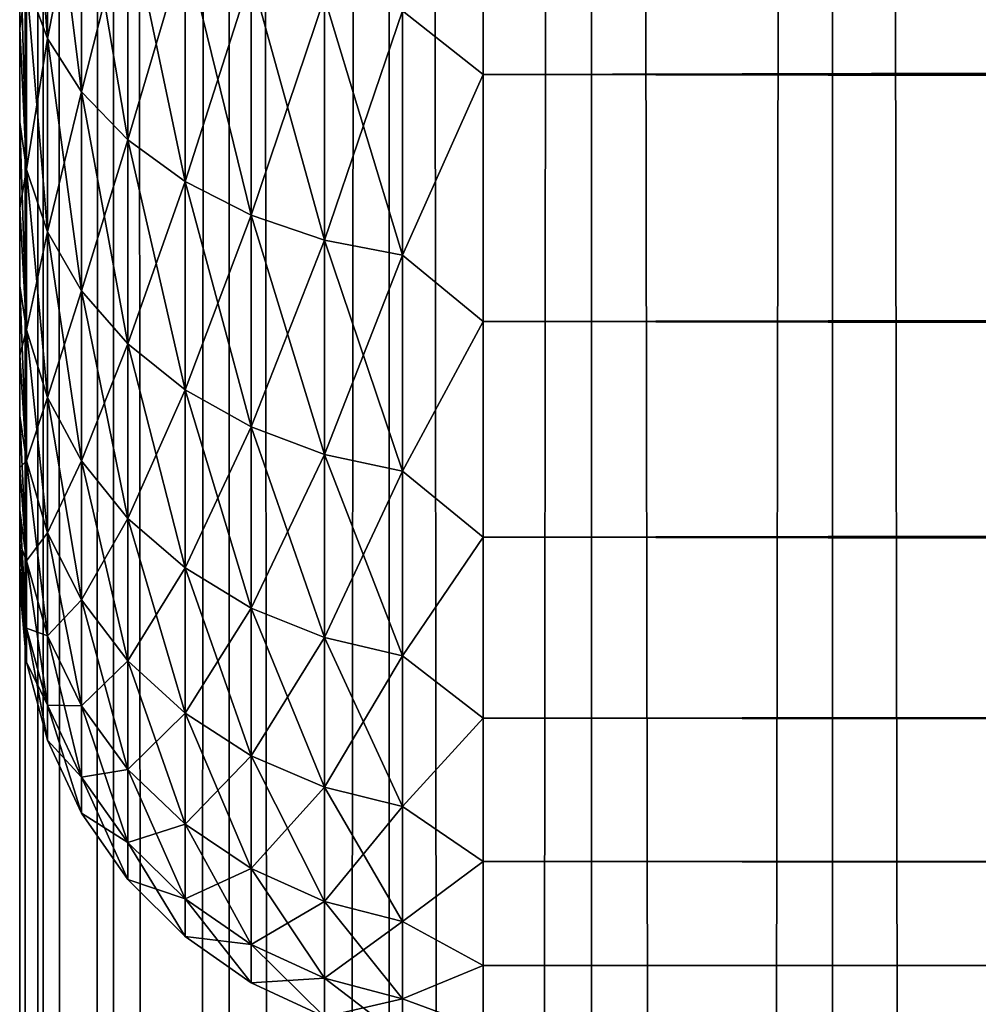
# Model space of a CAD drawing. Extents: x -265 to 265, y 0 to 747.
# Tile 161 of 256: x -265 to -260.86, y 567.7 to 571.95. Entities that reach past the tile are written whole.
import ezdxf

# ---------------------------------------------------------------- set-up
doc = ezdxf.new("R2010")
doc.units = 0
doc.header["$LTSCALE"] = 65.185185
for name, color, linetype in [('10', 7, 'CONTINUOUS'), ('12', 7, 'CONTINUOUS'), ('14', 7, 'CONTINUOUS'), ('51', 7, 'CONTINUOUS'), ('52', 7, 'CONTINUOUS')]:
    doc.layers.add(name, color=color, linetype=linetype)

msp = doc.modelspace()

# ---------------------------------------------------------------- linework, layer by layer
at = {"layer": '10', "color": 7, "linetype": 'CONTINUOUS'}
for points in [[(-265, 571.9096, 34.193), (-265, 572.3459, 34.6878), (-265, 571.9096, 20.807), (-265, 571.9096, 34.193)], [(-265, 571.9096, 20.807), (-265, 572.3459, 34.6878), (-265, 572.3459, 20.3122), (-265, 571.9096, 20.807)], [(-265, 571.5053, 33.6718), (-265, 571.9096, 34.193), (-265, 571.5053, 21.3282), (-265, 571.5053, 33.6718)], [(-265, 571.5053, 21.3282), (-265, 571.9096, 34.193), (-265, 571.9096, 20.807), (-265, 571.5053, 21.3282)], [(-265, 571.1346, 33.1262), (-265, 571.5053, 33.6718), (-265, 571.1346, 21.8738), (-265, 571.1346, 33.1262)], [(-265, 571.1346, 21.8738), (-265, 571.5053, 33.6718), (-265, 571.5053, 21.3282), (-265, 571.1346, 21.8738)], [(-265, 570.7988, 32.5584), (-265, 571.1346, 33.1262), (-265, 570.7988, 22.4416), (-265, 570.7988, 32.5584)], [(-265, 570.7988, 22.4416), (-265, 571.1346, 33.1262), (-265, 571.1346, 21.8738), (-265, 570.7988, 22.4416)], [(-265, 570.4993, 31.9707), (-265, 570.7988, 32.5584), (-265, 570.4993, 23.0293), (-265, 570.4993, 31.9707)], [(-265, 570.4993, 23.0293), (-265, 570.7988, 32.5584), (-265, 570.7988, 22.4416), (-265, 570.4993, 23.0293)], [(-265, 570.2374, 31.3653), (-265, 570.4993, 31.9707), (-265, 570.2374, 23.6347), (-265, 570.2374, 31.3653)], [(-265, 570.2374, 23.6347), (-265, 570.4993, 31.9707), (-265, 570.4993, 23.0293), (-265, 570.2374, 23.6347)], [(-265, 570.0139, 30.7447), (-265, 570.2374, 31.3653), (-265, 570.0139, 24.2553), (-265, 570.0139, 30.7447)], [(-265, 570.0139, 24.2553), (-265, 570.2374, 31.3653), (-265, 570.2374, 23.6347), (-265, 570.0139, 24.2553)], [(-265, 569.8299, 30.1113), (-265, 570.0139, 30.7447), (-265, 569.8299, 24.8887), (-265, 569.8299, 30.1113)], [(-265, 569.8299, 24.8887), (-265, 570.0139, 30.7447), (-265, 570.0139, 24.2553), (-265, 569.8299, 24.8887)], [(-265, 569.686, 29.4675), (-265, 569.8299, 30.1113), (-265, 569.686, 25.5325), (-265, 569.686, 29.4675)], [(-265, 569.686, 25.5325), (-265, 569.8299, 30.1113), (-265, 569.8299, 24.8887), (-265, 569.686, 25.5325)], [(-265, 569.5828, 28.816), (-265, 569.686, 29.4675), (-265, 569.5828, 26.184), (-265, 569.5828, 28.816)], [(-265, 569.5828, 26.184), (-265, 569.686, 29.4675), (-265, 569.686, 25.5325), (-265, 569.5828, 26.184)], [(-265, 569.5207, 28.1593), (-265, 569.5828, 28.816), (-265, 569.5207, 26.8407), (-265, 569.5207, 28.1593)], [(-265, 569.5207, 26.8407), (-265, 569.5828, 28.816), (-265, 569.5828, 26.184), (-265, 569.5207, 26.8407)], [(-265, 569.5, 27.5), (-265, 569.5207, 28.1593), (-265, 569.5207, 26.8407), (-265, 569.5, 27.5)]]:
    msp.add_3dface(points, dxfattribs=at)
at = {"layer": '12', "color": 7, "linetype": 'CONTINUOUS'}
for points in [[(-263, 571.711, 18.1436), (-263, 572.8992, 17.2127), (263, 571.711, 18.1436), (-263, 571.711, 18.1436)], [(263, 571.711, 18.1436), (-263, 572.8992, 17.2127), (263, 572.8992, 17.2127), (263, 571.711, 18.1436)], [(-263, 572.8992, 37.7873), (-263, 571.711, 36.8564), (263, 572.8992, 37.7873), (-263, 572.8992, 37.7873)], [(263, 572.8992, 37.7873), (-263, 571.711, 36.8564), (263, 571.711, 36.8564), (263, 572.8992, 37.7873)], [(-263, 570.6436, 19.211), (-263, 571.711, 18.1436), (263, 570.6436, 19.211), (-263, 570.6436, 19.211)], [(263, 570.6436, 19.211), (-263, 571.711, 18.1436), (263, 571.711, 18.1436), (263, 570.6436, 19.211)], [(-263, 571.711, 36.8564), (-263, 570.6436, 35.789), (263, 571.711, 36.8564), (-263, 571.711, 36.8564)], [(263, 571.711, 36.8564), (-263, 570.6436, 35.789), (263, 570.6436, 35.789), (263, 571.711, 36.8564)], [(-263, 569.7127, 20.3992), (-263, 570.6436, 19.211), (263, 569.7127, 20.3992), (-263, 569.7127, 20.3992)], [(263, 569.7127, 20.3992), (-263, 570.6436, 19.211), (263, 570.6436, 19.211), (263, 569.7127, 20.3992)], [(-263, 570.6436, 35.789), (-263, 569.7127, 34.6008), (263, 570.6436, 35.789), (-263, 570.6436, 35.789)], [(263, 570.6436, 35.789), (-263, 569.7127, 34.6008), (263, 569.7127, 34.6008), (263, 570.6436, 35.789)], [(-263, 568.9318, 21.691), (-263, 569.7127, 20.3992), (263, 568.9318, 21.691), (-263, 568.9318, 21.691)], [(263, 568.9318, 21.691), (-263, 569.7127, 20.3992), (263, 569.7127, 20.3992), (263, 568.9318, 21.691)], [(-263, 569.7127, 34.6008), (-263, 568.9318, 33.309), (263, 569.7127, 34.6008), (-263, 569.7127, 34.6008)], [(263, 569.7127, 34.6008), (-263, 568.9318, 33.309), (263, 568.9318, 33.309), (263, 569.7127, 34.6008)], [(-263, 568.3123, 23.0674), (-263, 568.9318, 21.691), (263, 568.3123, 23.0674), (-263, 568.3123, 23.0674)], [(263, 568.3123, 23.0674), (-263, 568.9318, 21.691), (263, 568.9318, 21.691), (263, 568.3123, 23.0674)], [(-263, 568.9318, 33.309), (-263, 568.3123, 31.9326), (263, 568.9318, 33.309), (-263, 568.9318, 33.309)], [(263, 568.9318, 33.309), (-263, 568.3123, 31.9326), (263, 568.3123, 31.9326), (263, 568.9318, 33.309)], [(-263, 567.8632, 24.5086), (-263, 568.3123, 23.0674), (263, 567.8632, 24.5086), (-263, 567.8632, 24.5086)], [(263, 567.8632, 24.5086), (-263, 568.3123, 23.0674), (263, 568.3123, 23.0674), (263, 567.8632, 24.5086)], [(-263, 568.3123, 31.9326), (-263, 567.8632, 30.4914), (263, 568.3123, 31.9326), (-263, 568.3123, 31.9326)], [(263, 568.3123, 31.9326), (-263, 567.8632, 30.4914), (263, 567.8632, 30.4914), (263, 568.3123, 31.9326)], [(-263, 567.5911, 25.9933), (-263, 567.8632, 24.5086), (263, 567.5911, 25.9933), (-263, 567.5911, 25.9933)], [(263, 567.5911, 25.9933), (-263, 567.8632, 24.5086), (263, 567.8632, 24.5086), (263, 567.5911, 25.9933)], [(-263, 567.8632, 30.4914), (-263, 567.5911, 29.0067), (263, 567.8632, 30.4914), (-263, 567.8632, 30.4914)], [(263, 567.8632, 30.4914), (-263, 567.5911, 29.0067), (263, 567.5911, 29.0067), (263, 567.8632, 30.4914)]]:
    msp.add_3dface(points, dxfattribs=at)
at = {"layer": '14', "color": 7, "linetype": 'CONTINUOUS'}
for points in [[(-264.97, 572.1117, 20.0578), (-264.97, 573.029, 19.1923), (-264.8801, 571.8665, 19.8264), (-264.97, 572.1117, 20.0578)], [(-264.8801, 571.8665, 19.8264), (-264.97, 573.029, 19.1923), (-264.8801, 572.8123, 18.934), (-264.8801, 571.8665, 19.8264)], [(-263, 572.8992, 17.2127), (-263, 571.711, 18.1436), (-263.3473, 571.9847, 17.9477), (-263, 572.8992, 17.2127)], [(-263, 571.711, 36.8564), (-263, 572.8992, 37.7873), (-263.3473, 571.9847, 37.0523), (-263, 571.711, 36.8564)], [(-264.8801, 572.8123, 36.066), (-264.97, 572.1117, 34.9422), (-264.8801, 571.8665, 35.1736), (-264.8801, 572.8123, 36.066)], [(-264.8801, 572.8123, 36.066), (-264.8801, 571.8665, 35.1736), (-264.7329, 572.6089, 36.3084), (-264.8801, 572.8123, 36.066)], [(-264.8801, 571.8665, 19.8264), (-264.8801, 572.8123, 18.934), (-264.7329, 571.6363, 19.6093), (-264.8801, 571.8665, 19.8264)], [(-264.7329, 571.6363, 19.6093), (-264.8801, 572.8123, 18.934), (-264.7329, 572.6089, 18.6916), (-264.7329, 571.6363, 19.6093)], [(-264.7329, 572.6089, 36.3084), (-264.8801, 571.8665, 35.1736), (-264.7329, 571.6363, 35.3907), (-264.7329, 572.6089, 36.3084)], [(-264.7329, 572.6089, 36.3084), (-264.7329, 571.6363, 35.3907), (-264.533, 572.4251, 36.5275), (-264.7329, 572.6089, 36.3084)], [(-264.7329, 571.6363, 19.6093), (-264.7329, 572.6089, 18.6916), (-264.533, 571.4283, 19.413), (-264.7329, 571.6363, 19.6093)], [(-264.533, 571.4283, 19.413), (-264.7329, 572.6089, 18.6916), (-264.533, 572.4251, 18.4725), (-264.533, 571.4283, 19.413)], [(-264.533, 572.4251, 36.5275), (-264.7329, 571.6363, 35.3907), (-264.533, 571.4283, 35.587), (-264.533, 572.4251, 36.5275)], [(-264.533, 572.4251, 36.5275), (-264.533, 571.4283, 35.587), (-264.2864, 572.2664, 36.7166), (-264.533, 572.4251, 36.5275)], [(-264.533, 571.4283, 19.413), (-264.533, 572.4251, 18.4725), (-264.2864, 571.2487, 19.2435), (-264.533, 571.4283, 19.413)], [(-264.2864, 571.2487, 19.2435), (-264.533, 572.4251, 18.4725), (-264.2864, 572.2664, 18.2834), (-264.2864, 571.2487, 19.2435)], [(-265, 572.3459, 34.6878), (-265, 571.9096, 34.193), (-264.97, 572.1117, 34.9422), (-265, 572.3459, 34.6878)], [(-265, 571.9096, 20.807), (-265, 572.3459, 20.3122), (-264.97, 571.3011, 21.0239), (-265, 571.9096, 20.807)], [(-264.97, 571.3011, 21.0239), (-265, 572.3459, 20.3122), (-264.97, 572.1117, 20.0578), (-264.97, 571.3011, 21.0239)], [(-264.2864, 572.2664, 36.7166), (-264.533, 571.4283, 35.587), (-264.2864, 571.2487, 35.7565), (-264.2864, 572.2664, 36.7166)], [(-264.2864, 572.2664, 36.7166), (-264.2864, 571.2487, 35.7565), (-264.0006, 572.1376, 36.87), (-264.2864, 572.2664, 36.7166)], [(-264.2864, 571.2487, 19.2435), (-264.2864, 572.2664, 18.2834), (-264.0006, 571.103, 19.1061), (-264.2864, 571.2487, 19.2435)], [(-264.0006, 571.103, 19.1061), (-264.2864, 572.2664, 18.2834), (-264.0006, 572.1376, 18.13), (-264.0006, 571.103, 19.1061)], [(-264.0006, 572.1376, 36.87), (-264.2864, 571.2487, 35.7565), (-264.0006, 571.103, 35.8939), (-264.0006, 572.1376, 36.87)], [(-264.0006, 572.1376, 36.87), (-264.0006, 571.103, 35.8939), (-263.6844, 572.0428, 36.9831), (-264.0006, 572.1376, 36.87)], [(-264.0006, 571.103, 19.1061), (-264.0006, 572.1376, 18.13), (-263.6844, 570.9956, 19.0048), (-264.0006, 571.103, 19.1061)], [(-263.6844, 570.9956, 19.0048), (-264.0006, 572.1376, 18.13), (-263.6844, 572.0428, 18.0169), (-263.6844, 570.9956, 19.0048)], [(-264.97, 572.1117, 34.9422), (-265, 571.9096, 34.193), (-264.97, 571.3011, 33.9761), (-264.97, 572.1117, 34.9422)], [(-264.97, 572.1117, 34.9422), (-264.97, 571.3011, 33.9761), (-264.8801, 571.8665, 35.1736), (-264.97, 572.1117, 34.9422)], [(-264.97, 571.3011, 21.0239), (-264.97, 572.1117, 20.0578), (-264.8801, 571.0306, 20.8225), (-264.97, 571.3011, 21.0239)], [(-264.8801, 571.0306, 20.8225), (-264.97, 572.1117, 20.0578), (-264.8801, 571.8665, 19.8264), (-264.8801, 571.0306, 20.8225)], [(-263.6844, 572.0428, 36.9831), (-264.0006, 571.103, 35.8939), (-263.6844, 570.9956, 35.9952), (-263.6844, 572.0428, 36.9831)], [(-263.6844, 572.0428, 36.9831), (-263.6844, 570.9956, 35.9952), (-263.3473, 571.9847, 37.0523), (-263.6844, 572.0428, 36.9831)], [(-263.6844, 570.9956, 19.0048), (-263.6844, 572.0428, 18.0169), (-263.3473, 570.9299, 18.9428), (-263.6844, 570.9956, 19.0048)], [(-263.3473, 570.9299, 18.9428), (-263.6844, 572.0428, 18.0169), (-263.3473, 571.9847, 17.9477), (-263.3473, 570.9299, 18.9428)], [(-263.3473, 571.9847, 37.0523), (-263.6844, 570.9956, 35.9952), (-263.3473, 570.9299, 36.0572), (-263.3473, 571.9847, 37.0523)], [(-263, 571.711, 18.1436), (-263.3473, 570.9299, 18.9428), (-263.3473, 571.9847, 17.9477), (-263, 571.711, 18.1436)], [(-263, 571.711, 36.8564), (-263.3473, 571.9847, 37.0523), (-263.3473, 570.9299, 36.0572), (-263, 571.711, 36.8564)], [(-265, 571.9096, 34.193), (-265, 571.5053, 33.6718), (-264.97, 571.3011, 33.9761), (-265, 571.9096, 34.193)], [(-265, 571.5053, 21.3282), (-265, 571.9096, 20.807), (-264.97, 571.3011, 21.0239), (-265, 571.5053, 21.3282)], [(-264.8801, 571.8665, 35.1736), (-264.97, 571.3011, 33.9761), (-264.8801, 571.0306, 34.1775), (-264.8801, 571.8665, 35.1736)], [(-264.8801, 571.8665, 35.1736), (-264.8801, 571.0306, 34.1775), (-264.7329, 571.6363, 35.3907), (-264.8801, 571.8665, 35.1736)], [(-264.8801, 571.0306, 20.8225), (-264.8801, 571.8665, 19.8264), (-264.7329, 570.7768, 20.6336), (-264.8801, 571.0306, 20.8225)], [(-264.7329, 570.7768, 20.6336), (-264.8801, 571.8665, 19.8264), (-264.7329, 571.6363, 19.6093), (-264.7329, 570.7768, 20.6336)], [(-263, 571.711, 18.1436), (-263, 570.6436, 19.211), (-263.3473, 570.9299, 18.9428), (-263, 571.711, 18.1436)], [(-263, 570.6436, 35.789), (-263, 571.711, 36.8564), (-263.3473, 570.9299, 36.0572), (-263, 570.6436, 35.789)], [(-264.7329, 571.6363, 35.3907), (-264.8801, 571.0306, 34.1775), (-264.7329, 570.7768, 34.3664), (-264.7329, 571.6363, 35.3907)], [(-264.7329, 571.6363, 35.3907), (-264.7329, 570.7768, 34.3664), (-264.533, 571.4283, 35.587), (-264.7329, 571.6363, 35.3907)], [(-264.7329, 570.7768, 20.6336), (-264.7329, 571.6363, 19.6093), (-264.533, 570.5474, 20.4628), (-264.7329, 570.7768, 20.6336)], [(-264.533, 570.5474, 20.4628), (-264.7329, 571.6363, 19.6093), (-264.533, 571.4283, 19.413), (-264.533, 570.5474, 20.4628)], [(-265, 571.5053, 33.6718), (-265, 571.1346, 33.1262), (-264.97, 571.3011, 33.9761), (-265, 571.5053, 33.6718)], [(-265, 571.1346, 21.8738), (-265, 571.5053, 21.3282), (-264.97, 570.608, 22.0776), (-265, 571.1346, 21.8738)], [(-264.97, 570.608, 22.0776), (-265, 571.5053, 21.3282), (-264.97, 571.3011, 21.0239), (-264.97, 570.608, 22.0776)], [(-264.533, 571.4283, 35.587), (-264.7329, 570.7768, 34.3664), (-264.533, 570.5474, 34.5372), (-264.533, 571.4283, 35.587)], [(-264.533, 571.4283, 35.587), (-264.533, 570.5474, 34.5372), (-264.2864, 571.2487, 35.7565), (-264.533, 571.4283, 35.587)], [(-264.533, 570.5474, 20.4628), (-264.533, 571.4283, 19.413), (-264.2864, 570.3493, 20.3153), (-264.533, 570.5474, 20.4628)], [(-264.2864, 570.3493, 20.3153), (-264.533, 571.4283, 19.413), (-264.2864, 571.2487, 19.2435), (-264.2864, 570.3493, 20.3153)], [(-264.97, 571.3011, 33.9761), (-265, 571.1346, 33.1262), (-264.97, 570.608, 32.9224), (-264.97, 571.3011, 33.9761)], [(-264.97, 571.3011, 33.9761), (-264.97, 570.608, 32.9224), (-264.8801, 571.0306, 34.1775), (-264.97, 571.3011, 33.9761)], [(-264.97, 570.608, 22.0776), (-264.97, 571.3011, 21.0239), (-264.8801, 570.316, 21.909), (-264.97, 570.608, 22.0776)], [(-264.8801, 570.316, 21.909), (-264.97, 571.3011, 21.0239), (-264.8801, 571.0306, 20.8225), (-264.8801, 570.316, 21.909)], [(-264.2864, 571.2487, 35.7565), (-264.533, 570.5474, 34.5372), (-264.2864, 570.3493, 34.6847), (-264.2864, 571.2487, 35.7565)], [(-264.2864, 571.2487, 35.7565), (-264.2864, 570.3493, 34.6847), (-264.0006, 571.103, 35.8939), (-264.2864, 571.2487, 35.7565)], [(-264.2864, 570.3493, 20.3153), (-264.2864, 571.2487, 19.2435), (-264.0006, 570.1887, 20.1957), (-264.2864, 570.3493, 20.3153)], [(-264.0006, 570.1887, 20.1957), (-264.2864, 571.2487, 19.2435), (-264.0006, 571.103, 19.1061), (-264.0006, 570.1887, 20.1957)], [(-265, 571.1346, 33.1262), (-265, 570.7988, 32.5584), (-264.97, 570.608, 32.9224), (-265, 571.1346, 33.1262)], [(-265, 570.7988, 22.4416), (-265, 571.1346, 21.8738), (-264.97, 570.608, 22.0776), (-265, 570.7988, 22.4416)], [(-264.0006, 571.103, 35.8939), (-264.2864, 570.3493, 34.6847), (-264.0006, 570.1887, 34.8043), (-264.0006, 571.103, 35.8939)], [(-264.0006, 571.103, 35.8939), (-264.0006, 570.1887, 34.8043), (-263.6844, 570.9956, 35.9952), (-264.0006, 571.103, 35.8939)], [(-264.0006, 570.1887, 20.1957), (-264.0006, 571.103, 19.1061), (-263.6844, 570.0703, 20.1076), (-264.0006, 570.1887, 20.1957)], [(-263.6844, 570.0703, 20.1076), (-264.0006, 571.103, 19.1061), (-263.6844, 570.9956, 19.0048), (-263.6844, 570.0703, 20.1076)], [(-264.8801, 571.0306, 34.1775), (-264.97, 570.608, 32.9224), (-264.8801, 570.316, 33.091), (-264.8801, 571.0306, 34.1775)], [(-264.8801, 571.0306, 34.1775), (-264.8801, 570.316, 33.091), (-264.7329, 570.7768, 34.3664), (-264.8801, 571.0306, 34.1775)], [(-264.8801, 570.316, 21.909), (-264.8801, 571.0306, 20.8225), (-264.7329, 570.042, 21.7508), (-264.8801, 570.316, 21.909)], [(-264.7329, 570.042, 21.7508), (-264.8801, 571.0306, 20.8225), (-264.7329, 570.7768, 20.6336), (-264.7329, 570.042, 21.7508)], [(-263.6844, 570.9956, 35.9952), (-264.0006, 570.1887, 34.8043), (-263.6844, 570.0703, 34.8924), (-263.6844, 570.9956, 35.9952)], [(-263.6844, 570.9956, 35.9952), (-263.6844, 570.0703, 34.8924), (-263.3473, 570.9299, 36.0572), (-263.6844, 570.9956, 35.9952)], [(-263.6844, 570.0703, 20.1076), (-263.6844, 570.9956, 19.0048), (-263.3473, 569.9978, 20.0537), (-263.6844, 570.0703, 20.1076)], [(-263.3473, 569.9978, 20.0537), (-263.6844, 570.9956, 19.0048), (-263.3473, 570.9299, 18.9428), (-263.3473, 569.9978, 20.0537)], [(-263.3473, 570.9299, 36.0572), (-263.6844, 570.0703, 34.8924), (-263.3473, 569.9978, 34.9463), (-263.3473, 570.9299, 36.0572)], [(-263, 570.6436, 19.211), (-263.3473, 569.9978, 20.0537), (-263.3473, 570.9299, 18.9428), (-263, 570.6436, 19.211)], [(-263, 570.6436, 35.789), (-263.3473, 570.9299, 36.0572), (-263.3473, 569.9978, 34.9463), (-263, 570.6436, 35.789)], [(-265, 570.7988, 32.5584), (-265, 570.4993, 31.9707), (-264.97, 570.608, 32.9224), (-265, 570.7988, 32.5584)], [(-265, 570.4993, 23.0293), (-265, 570.7988, 22.4416), (-264.97, 570.042, 23.2046), (-265, 570.4993, 23.0293)], [(-264.97, 570.042, 23.2046), (-265, 570.7988, 22.4416), (-264.97, 570.608, 22.0776), (-264.97, 570.042, 23.2046)], [(-264.7329, 570.7768, 34.3664), (-264.8801, 570.316, 33.091), (-264.7329, 570.042, 33.2492), (-264.7329, 570.7768, 34.3664)], [(-264.7329, 570.7768, 34.3664), (-264.7329, 570.042, 33.2492), (-264.533, 570.5474, 34.5372), (-264.7329, 570.7768, 34.3664)], [(-264.7329, 570.042, 21.7508), (-264.7329, 570.7768, 20.6336), (-264.533, 569.7943, 21.6077), (-264.7329, 570.042, 21.7508)], [(-264.533, 569.7943, 21.6077), (-264.7329, 570.7768, 20.6336), (-264.533, 570.5474, 20.4628), (-264.533, 569.7943, 21.6077)], [(-263, 570.6436, 19.211), (-263, 569.7127, 20.3992), (-263.3473, 569.9978, 20.0537), (-263, 570.6436, 19.211)], [(-263, 569.7127, 34.6008), (-263, 570.6436, 35.789), (-263.3473, 569.9978, 34.9463), (-263, 569.7127, 34.6008)], [(-264.97, 570.608, 32.9224), (-265, 570.4993, 31.9707), (-264.97, 570.042, 31.7954), (-264.97, 570.608, 32.9224)], [(-264.97, 570.608, 32.9224), (-264.97, 570.042, 31.7954), (-264.8801, 570.316, 33.091), (-264.97, 570.608, 32.9224)], [(-264.97, 570.042, 23.2046), (-264.97, 570.608, 22.0776), (-264.8801, 569.7324, 23.071), (-264.97, 570.042, 23.2046)], [(-264.8801, 569.7324, 23.071), (-264.97, 570.608, 22.0776), (-264.8801, 570.316, 21.909), (-264.8801, 569.7324, 23.071)], [(-264.533, 570.5474, 34.5372), (-264.7329, 570.042, 33.2492), (-264.533, 569.7943, 33.3923), (-264.533, 570.5474, 34.5372)], [(-264.533, 570.5474, 34.5372), (-264.533, 569.7943, 33.3923), (-264.2864, 570.3493, 34.6847), (-264.533, 570.5474, 34.5372)], [(-264.533, 569.7943, 21.6077), (-264.533, 570.5474, 20.4628), (-264.2864, 569.5805, 21.4843), (-264.533, 569.7943, 21.6077)], [(-264.2864, 569.5805, 21.4843), (-264.533, 570.5474, 20.4628), (-264.2864, 570.3493, 20.3153), (-264.2864, 569.5805, 21.4843)], [(-265, 570.4993, 31.9707), (-265, 570.2374, 31.3653), (-264.97, 570.042, 31.7954), (-265, 570.4993, 31.9707)], [(-265, 570.2374, 23.6347), (-265, 570.4993, 23.0293), (-264.97, 570.042, 23.2046), (-265, 570.2374, 23.6347)], [(-264.2864, 570.3493, 34.6847), (-264.533, 569.7943, 33.3923), (-264.2864, 569.5805, 33.5157), (-264.2864, 570.3493, 34.6847)], [(-264.2864, 570.3493, 34.6847), (-264.2864, 569.5805, 33.5157), (-264.0006, 570.1887, 34.8043), (-264.2864, 570.3493, 34.6847)], [(-264.2864, 569.5805, 21.4843), (-264.2864, 570.3493, 20.3153), (-264.0006, 569.407, 21.3841), (-264.2864, 569.5805, 21.4843)], [(-264.0006, 569.407, 21.3841), (-264.2864, 570.3493, 20.3153), (-264.0006, 570.1887, 20.1957), (-264.0006, 569.407, 21.3841)], [(-264.8801, 570.316, 33.091), (-264.97, 570.042, 31.7954), (-264.8801, 569.7324, 31.929), (-264.8801, 570.316, 33.091)], [(-264.8801, 570.316, 33.091), (-264.8801, 569.7324, 31.929), (-264.7329, 570.042, 33.2492), (-264.8801, 570.316, 33.091)], [(-264.8801, 569.7324, 23.071), (-264.8801, 570.316, 21.909), (-264.7329, 569.4419, 22.9457), (-264.8801, 569.7324, 23.071)], [(-264.7329, 569.4419, 22.9457), (-264.8801, 570.316, 21.909), (-264.7329, 570.042, 21.7508), (-264.7329, 569.4419, 22.9457)], [(-265, 570.2374, 31.3653), (-265, 570.0139, 30.7447), (-264.97, 570.042, 31.7954), (-265, 570.2374, 31.3653)], [(-265, 570.0139, 24.2553), (-265, 570.2374, 23.6347), (-264.97, 569.6107, 24.3897), (-265, 570.0139, 24.2553)], [(-264.97, 569.6107, 24.3897), (-265, 570.2374, 23.6347), (-264.97, 570.042, 23.2046), (-264.97, 569.6107, 24.3897)], [(-264.0006, 570.1887, 34.8043), (-264.2864, 569.5805, 33.5157), (-264.0006, 569.407, 33.6159), (-264.0006, 570.1887, 34.8043)], [(-264.0006, 570.1887, 34.8043), (-264.0006, 569.407, 33.6159), (-263.6844, 570.0703, 34.8924), (-264.0006, 570.1887, 34.8043)], [(-264.0006, 569.407, 21.3841), (-264.0006, 570.1887, 20.1957), (-263.6844, 569.2792, 21.3104), (-264.0006, 569.407, 21.3841)], [(-263.6844, 569.2792, 21.3104), (-264.0006, 570.1887, 20.1957), (-263.6844, 570.0703, 20.1076), (-263.6844, 569.2792, 21.3104)], [(-263.6844, 570.0703, 34.8924), (-264.0006, 569.407, 33.6159), (-263.6844, 569.2792, 33.6896), (-263.6844, 570.0703, 34.8924)], [(-263.6844, 570.0703, 34.8924), (-263.6844, 569.2792, 33.6896), (-263.3473, 569.9978, 34.9463), (-263.6844, 570.0703, 34.8924)], [(-263.6844, 569.2792, 21.3104), (-263.6844, 570.0703, 20.1076), (-263.3473, 569.201, 21.2652), (-263.6844, 569.2792, 21.3104)], [(-263.3473, 569.201, 21.2652), (-263.6844, 570.0703, 20.1076), (-263.3473, 569.9978, 20.0537), (-263.3473, 569.201, 21.2652)], [(-264.97, 570.042, 31.7954), (-265, 570.0139, 30.7447), (-264.97, 569.6107, 30.6103), (-264.97, 570.042, 31.7954)], [(-265, 570.0139, 30.7447), (-265, 569.8299, 30.1113), (-264.97, 569.6107, 30.6103), (-265, 570.0139, 30.7447)], [(-265, 569.8299, 24.8887), (-265, 570.0139, 24.2553), (-264.97, 569.6107, 24.3897), (-265, 569.8299, 24.8887)], [(-264.97, 570.042, 31.7954), (-264.97, 569.6107, 30.6103), (-264.8801, 569.7324, 31.929), (-264.97, 570.042, 31.7954)], [(-264.97, 569.6107, 24.3897), (-264.97, 570.042, 23.2046), (-264.8801, 569.2877, 24.2929), (-264.97, 569.6107, 24.3897)], [(-264.8801, 569.2877, 24.2929), (-264.97, 570.042, 23.2046), (-264.8801, 569.7324, 23.071), (-264.8801, 569.2877, 24.2929)], [(-264.7329, 570.042, 33.2492), (-264.8801, 569.7324, 31.929), (-264.7329, 569.4419, 32.0543), (-264.7329, 570.042, 33.2492)], [(-264.7329, 570.042, 33.2492), (-264.7329, 569.4419, 32.0543), (-264.533, 569.7943, 33.3923), (-264.7329, 570.042, 33.2492)], [(-264.7329, 569.4419, 22.9457), (-264.7329, 570.042, 21.7508), (-264.533, 569.1793, 22.8324), (-264.7329, 569.4419, 22.9457)], [(-264.533, 569.1793, 22.8324), (-264.7329, 570.042, 21.7508), (-264.533, 569.7943, 21.6077), (-264.533, 569.1793, 22.8324)], [(-263.3473, 569.9978, 34.9463), (-263.6844, 569.2792, 33.6896), (-263.3473, 569.201, 33.7348), (-263.3473, 569.9978, 34.9463)], [(-263, 569.7127, 20.3992), (-263.3473, 569.201, 21.2652), (-263.3473, 569.9978, 20.0537), (-263, 569.7127, 20.3992)], [(-263, 569.7127, 34.6008), (-263.3473, 569.9978, 34.9463), (-263.3473, 569.201, 33.7348), (-263, 569.7127, 34.6008)], [(-265, 569.8299, 30.1113), (-265, 569.686, 29.4675), (-264.97, 569.6107, 30.6103), (-265, 569.8299, 30.1113)], [(-265, 569.686, 25.5325), (-265, 569.8299, 24.8887), (-264.97, 569.3199, 25.6168), (-265, 569.686, 25.5325)], [(-264.97, 569.3199, 25.6168), (-265, 569.8299, 24.8887), (-264.97, 569.6107, 24.3897), (-264.97, 569.3199, 25.6168)], [(-264.533, 569.7943, 33.3923), (-264.7329, 569.4419, 32.0543), (-264.533, 569.1793, 32.1676), (-264.533, 569.7943, 33.3923)], [(-264.533, 569.7943, 33.3923), (-264.533, 569.1793, 32.1676), (-264.2864, 569.5805, 33.5157), (-264.533, 569.7943, 33.3923)], [(-264.533, 569.1793, 22.8324), (-264.533, 569.7943, 21.6077), (-264.2864, 568.9526, 22.7346), (-264.533, 569.1793, 22.8324)], [(-264.2864, 568.9526, 22.7346), (-264.533, 569.7943, 21.6077), (-264.2864, 569.5805, 21.4843), (-264.2864, 568.9526, 22.7346)], [(-264.8801, 569.7324, 31.929), (-264.97, 569.6107, 30.6103), (-264.8801, 569.2877, 30.7071), (-264.8801, 569.7324, 31.929)], [(-264.8801, 569.7324, 31.929), (-264.8801, 569.2877, 30.7071), (-264.7329, 569.4419, 32.0543), (-264.8801, 569.7324, 31.929)], [(-264.8801, 569.2877, 24.2929), (-264.8801, 569.7324, 23.071), (-264.7329, 568.9846, 24.2022), (-264.8801, 569.2877, 24.2929)], [(-264.7329, 568.9846, 24.2022), (-264.8801, 569.7324, 23.071), (-264.7329, 569.4419, 22.9457), (-264.7329, 568.9846, 24.2022)], [(-263, 569.7127, 20.3992), (-263, 568.9318, 21.691), (-263.3473, 569.201, 21.2652), (-263, 569.7127, 20.3992)], [(-263, 568.9318, 33.309), (-263, 569.7127, 34.6008), (-263.3473, 569.201, 33.7348), (-263, 568.9318, 33.309)], [(-265, 569.686, 29.4675), (-265, 569.5828, 28.816), (-264.97, 569.3199, 29.3832), (-265, 569.686, 29.4675)], [(-264.97, 569.6107, 30.6103), (-265, 569.686, 29.4675), (-264.97, 569.3199, 29.3832), (-264.97, 569.6107, 30.6103)], [(-265, 569.5828, 26.184), (-265, 569.686, 25.5325), (-264.97, 569.3199, 25.6168), (-265, 569.5828, 26.184)], [(-265, 569.5828, 28.816), (-265, 569.5207, 28.1593), (-264.97, 569.3199, 29.3832), (-265, 569.5828, 28.816)], [(-265, 569.5207, 26.8407), (-265, 569.5828, 26.184), (-264.97, 569.1735, 26.8694), (-265, 569.5207, 26.8407)], [(-264.97, 569.1735, 26.8694), (-265, 569.5828, 26.184), (-264.97, 569.3199, 25.6168), (-264.97, 569.1735, 26.8694)], [(-264.97, 569.6107, 30.6103), (-264.97, 569.3199, 29.3832), (-264.8801, 569.2877, 30.7071), (-264.97, 569.6107, 30.6103)], [(-264.97, 569.3199, 25.6168), (-264.97, 569.6107, 24.3897), (-264.8801, 568.9878, 25.5583), (-264.97, 569.3199, 25.6168)], [(-264.8801, 568.9878, 25.5583), (-264.97, 569.6107, 24.3897), (-264.8801, 569.2877, 24.2929), (-264.8801, 568.9878, 25.5583)], [(-264.2864, 569.5805, 33.5157), (-264.533, 569.1793, 32.1676), (-264.2864, 568.9526, 32.2654), (-264.2864, 569.5805, 33.5157)], [(-264.2864, 569.5805, 33.5157), (-264.2864, 568.9526, 32.2654), (-264.0006, 569.407, 33.6159), (-264.2864, 569.5805, 33.5157)], [(-264.2864, 568.9526, 22.7346), (-264.2864, 569.5805, 21.4843), (-264.0006, 568.7687, 22.6553), (-264.2864, 568.9526, 22.7346)], [(-264.0006, 568.7687, 22.6553), (-264.2864, 569.5805, 21.4843), (-264.0006, 569.407, 21.3841), (-264.0006, 568.7687, 22.6553)], [(-265, 569.5207, 28.1593), (-265, 569.5, 27.5), (-264.97, 569.1735, 28.1306), (-265, 569.5207, 28.1593)], [(-264.97, 569.3199, 29.3832), (-265, 569.5207, 28.1593), (-264.97, 569.1735, 28.1306), (-264.97, 569.3199, 29.3832)], [(-265, 569.5, 27.5), (-265, 569.5207, 26.8407), (-264.97, 569.1735, 26.8694), (-265, 569.5, 27.5)], [(-264.97, 569.1735, 28.1306), (-265, 569.5, 27.5), (-264.97, 569.1735, 26.8694), (-264.97, 569.1735, 28.1306)], [(-264.7329, 569.4419, 32.0543), (-264.8801, 569.2877, 30.7071), (-264.7329, 568.9846, 30.7978), (-264.7329, 569.4419, 32.0543)], [(-264.7329, 569.4419, 32.0543), (-264.7329, 568.9846, 30.7978), (-264.533, 569.1793, 32.1676), (-264.7329, 569.4419, 32.0543)], [(-264.7329, 568.9846, 24.2022), (-264.7329, 569.4419, 22.9457), (-264.533, 568.7106, 24.1202), (-264.7329, 568.9846, 24.2022)], [(-264.533, 568.7106, 24.1202), (-264.7329, 569.4419, 22.9457), (-264.533, 569.1793, 22.8324), (-264.533, 568.7106, 24.1202)], [(-264.0006, 569.407, 33.6159), (-264.2864, 568.9526, 32.2654), (-264.0006, 568.7687, 32.3447), (-264.0006, 569.407, 33.6159)], [(-264.0006, 569.407, 33.6159), (-264.0006, 568.7687, 32.3447), (-263.6844, 569.2792, 33.6896), (-264.0006, 569.407, 33.6159)], [(-264.0006, 568.7687, 22.6553), (-264.0006, 569.407, 21.3841), (-263.6844, 568.6332, 22.5968), (-264.0006, 568.7687, 22.6553)], [(-263.6844, 568.6332, 22.5968), (-264.0006, 569.407, 21.3841), (-263.6844, 569.2792, 21.3104), (-263.6844, 568.6332, 22.5968)], [(-264.97, 569.3199, 29.3832), (-264.97, 569.1735, 28.1306), (-264.8801, 568.9878, 29.4417), (-264.97, 569.3199, 29.3832)], [(-264.8801, 569.2877, 30.7071), (-264.97, 569.3199, 29.3832), (-264.8801, 568.9878, 29.4417), (-264.8801, 569.2877, 30.7071)], [(-264.97, 569.1735, 26.8694), (-264.97, 569.3199, 25.6168), (-264.8801, 568.8368, 26.8498), (-264.97, 569.1735, 26.8694)], [(-264.8801, 568.8368, 26.8498), (-264.97, 569.3199, 25.6168), (-264.8801, 568.9878, 25.5583), (-264.8801, 568.8368, 26.8498)], [(-264.8801, 569.2877, 30.7071), (-264.8801, 568.9878, 29.4417), (-264.7329, 568.9846, 30.7978), (-264.8801, 569.2877, 30.7071)], [(-264.8801, 568.9878, 25.5583), (-264.8801, 569.2877, 24.2929), (-264.7329, 568.6762, 25.5033), (-264.8801, 568.9878, 25.5583)], [(-264.7329, 568.6762, 25.5033), (-264.8801, 569.2877, 24.2929), (-264.7329, 568.9846, 24.2022), (-264.7329, 568.6762, 25.5033)], [(-263.6844, 569.2792, 33.6896), (-264.0006, 568.7687, 32.3447), (-263.6844, 568.6332, 32.4032), (-263.6844, 569.2792, 33.6896)], [(-263.6844, 569.2792, 33.6896), (-263.6844, 568.6332, 32.4032), (-263.3473, 569.201, 33.7348), (-263.6844, 569.2792, 33.6896)], [(-263.6844, 568.6332, 22.5968), (-263.6844, 569.2792, 21.3104), (-263.3473, 568.5502, 22.561), (-263.6844, 568.6332, 22.5968)], [(-263.3473, 568.5502, 22.561), (-263.6844, 569.2792, 21.3104), (-263.3473, 569.201, 21.2652), (-263.3473, 568.5502, 22.561)], [(-263.3473, 569.201, 33.7348), (-263.6844, 568.6332, 32.4032), (-263.3473, 568.5502, 32.439), (-263.3473, 569.201, 33.7348)], [(-263, 568.9318, 21.691), (-263.3473, 568.5502, 22.561), (-263.3473, 569.201, 21.2652), (-263, 568.9318, 21.691)], [(-263, 568.9318, 33.309), (-263.3473, 569.201, 33.7348), (-263.3473, 568.5502, 32.439), (-263, 568.9318, 33.309)], [(-264.97, 569.1735, 28.1306), (-264.97, 569.1735, 26.8694), (-264.8801, 568.8368, 28.1502), (-264.97, 569.1735, 28.1306)], [(-264.8801, 568.9878, 29.4417), (-264.97, 569.1735, 28.1306), (-264.8801, 568.8368, 28.1502), (-264.8801, 568.9878, 29.4417)], [(-264.8801, 568.8368, 28.1502), (-264.97, 569.1735, 26.8694), (-264.8801, 568.8368, 26.8498), (-264.8801, 568.8368, 28.1502)], [(-264.533, 569.1793, 32.1676), (-264.7329, 568.9846, 30.7978), (-264.533, 568.7106, 30.8798), (-264.533, 569.1793, 32.1676)], [(-264.533, 569.1793, 32.1676), (-264.533, 568.7106, 30.8798), (-264.2864, 568.9526, 32.2654), (-264.533, 569.1793, 32.1676)], [(-264.533, 568.7106, 24.1202), (-264.533, 569.1793, 22.8324), (-264.2864, 568.474, 24.0494), (-264.533, 568.7106, 24.1202)], [(-264.2864, 568.474, 24.0494), (-264.533, 569.1793, 22.8324), (-264.2864, 568.9526, 22.7346), (-264.2864, 568.474, 24.0494)], [(-264.8801, 568.9878, 29.4417), (-264.8801, 568.8368, 28.1502), (-264.7329, 568.6762, 29.4967), (-264.8801, 568.9878, 29.4417)], [(-264.7329, 568.9846, 30.7978), (-264.8801, 568.9878, 29.4417), (-264.7329, 568.6762, 29.4967), (-264.7329, 568.9846, 30.7978)], [(-264.8801, 568.8368, 26.8498), (-264.8801, 568.9878, 25.5583), (-264.7329, 568.521, 26.8314), (-264.8801, 568.8368, 26.8498)], [(-264.7329, 568.521, 26.8314), (-264.8801, 568.9878, 25.5583), (-264.7329, 568.6762, 25.5033), (-264.7329, 568.521, 26.8314)], [(-264.7329, 568.9846, 30.7978), (-264.7329, 568.6762, 29.4967), (-264.533, 568.7106, 30.8798), (-264.7329, 568.9846, 30.7978)], [(-264.7329, 568.6762, 25.5033), (-264.7329, 568.9846, 24.2022), (-264.533, 568.3945, 25.4536), (-264.7329, 568.6762, 25.5033)], [(-264.533, 568.3945, 25.4536), (-264.7329, 568.9846, 24.2022), (-264.533, 568.7106, 24.1202), (-264.533, 568.3945, 25.4536)], [(-264.2864, 568.9526, 32.2654), (-264.533, 568.7106, 30.8798), (-264.2864, 568.474, 30.9506), (-264.2864, 568.9526, 32.2654)], [(-264.2864, 568.9526, 32.2654), (-264.2864, 568.474, 30.9506), (-264.0006, 568.7687, 32.3447), (-264.2864, 568.9526, 32.2654)], [(-264.2864, 568.474, 24.0494), (-264.2864, 568.9526, 22.7346), (-264.0006, 568.2822, 23.9919), (-264.2864, 568.474, 24.0494)], [(-264.0006, 568.2822, 23.9919), (-264.2864, 568.9526, 22.7346), (-264.0006, 568.7687, 22.6553), (-264.0006, 568.2822, 23.9919)], [(-263, 568.9318, 21.691), (-263, 568.3123, 23.0674), (-263.3473, 568.5502, 22.561), (-263, 568.9318, 21.691)], [(-263, 568.3123, 31.9326), (-263, 568.9318, 33.309), (-263.3473, 568.5502, 32.439), (-263, 568.3123, 31.9326)], [(-264.8801, 568.8368, 28.1502), (-264.8801, 568.8368, 26.8498), (-264.7329, 568.521, 28.1686), (-264.8801, 568.8368, 28.1502)], [(-264.7329, 568.6762, 29.4967), (-264.8801, 568.8368, 28.1502), (-264.7329, 568.521, 28.1686), (-264.7329, 568.6762, 29.4967)], [(-264.7329, 568.521, 28.1686), (-264.8801, 568.8368, 26.8498), (-264.7329, 568.521, 26.8314), (-264.7329, 568.521, 28.1686)], [(-264.0006, 568.7687, 32.3447), (-264.2864, 568.474, 30.9506), (-264.0006, 568.2822, 31.0081), (-264.0006, 568.7687, 32.3447)], [(-264.0006, 568.7687, 32.3447), (-264.0006, 568.2822, 31.0081), (-263.6844, 568.6332, 32.4032), (-264.0006, 568.7687, 32.3447)], [(-264.0006, 568.2822, 23.9919), (-264.0006, 568.7687, 22.6553), (-263.6844, 568.1408, 23.9496), (-264.0006, 568.2822, 23.9919)], [(-263.6844, 568.1408, 23.9496), (-264.0006, 568.7687, 22.6553), (-263.6844, 568.6332, 22.5968), (-263.6844, 568.1408, 23.9496)], [(-264.533, 568.7106, 30.8798), (-264.7329, 568.6762, 29.4967), (-264.533, 568.3945, 29.5464), (-264.533, 568.7106, 30.8798)], [(-264.533, 568.7106, 30.8798), (-264.533, 568.3945, 29.5464), (-264.2864, 568.474, 30.9506), (-264.533, 568.7106, 30.8798)], [(-264.533, 568.3945, 25.4536), (-264.533, 568.7106, 24.1202), (-264.2864, 568.1514, 25.4108), (-264.533, 568.3945, 25.4536)], [(-264.2864, 568.1514, 25.4108), (-264.533, 568.7106, 24.1202), (-264.2864, 568.474, 24.0494), (-264.2864, 568.1514, 25.4108)], [(-264.7329, 568.6762, 29.4967), (-264.7329, 568.521, 28.1686), (-264.533, 568.3945, 29.5464), (-264.7329, 568.6762, 29.4967)], [(-264.7329, 568.521, 26.8314), (-264.7329, 568.6762, 25.5033), (-264.533, 568.2354, 26.8148), (-264.7329, 568.521, 26.8314)], [(-264.533, 568.2354, 26.8148), (-264.7329, 568.6762, 25.5033), (-264.533, 568.3945, 25.4536), (-264.533, 568.2354, 26.8148)], [(-263.6844, 568.6332, 32.4032), (-264.0006, 568.2822, 31.0081), (-263.6844, 568.1408, 31.0504), (-263.6844, 568.6332, 32.4032)], [(-263.6844, 568.6332, 32.4032), (-263.6844, 568.1408, 31.0504), (-263.3473, 568.5502, 32.439), (-263.6844, 568.6332, 32.4032)], [(-263.6844, 568.1408, 23.9496), (-263.6844, 568.6332, 22.5968), (-263.3473, 568.0542, 23.9237), (-263.6844, 568.1408, 23.9496)], [(-263.3473, 568.0542, 23.9237), (-263.6844, 568.6332, 22.5968), (-263.3473, 568.5502, 22.561), (-263.3473, 568.0542, 23.9237)], [(-264.7329, 568.521, 28.1686), (-264.7329, 568.521, 26.8314), (-264.533, 568.2354, 28.1852), (-264.7329, 568.521, 28.1686)], [(-264.533, 568.3945, 29.5464), (-264.7329, 568.521, 28.1686), (-264.533, 568.2354, 28.1852), (-264.533, 568.3945, 29.5464)], [(-264.533, 568.2354, 28.1852), (-264.7329, 568.521, 26.8314), (-264.533, 568.2354, 26.8148), (-264.533, 568.2354, 28.1852)], [(-263.3473, 568.5502, 32.439), (-263.6844, 568.1408, 31.0504), (-263.3473, 568.0542, 31.0763), (-263.3473, 568.5502, 32.439)], [(-263, 568.3123, 23.0674), (-263.3473, 568.0542, 23.9237), (-263.3473, 568.5502, 22.561), (-263, 568.3123, 23.0674)], [(-263, 568.3123, 31.9326), (-263.3473, 568.5502, 32.439), (-263.3473, 568.0542, 31.0763), (-263, 568.3123, 31.9326)], [(-264.2864, 568.474, 30.9506), (-264.533, 568.3945, 29.5464), (-264.2864, 568.1514, 29.5892), (-264.2864, 568.474, 30.9506)], [(-264.2864, 568.474, 30.9506), (-264.2864, 568.1514, 29.5892), (-264.0006, 568.2822, 31.0081), (-264.2864, 568.474, 30.9506)], [(-264.2864, 568.1514, 25.4108), (-264.2864, 568.474, 24.0494), (-264.0006, 567.9541, 25.376), (-264.2864, 568.1514, 25.4108)], [(-264.0006, 567.9541, 25.376), (-264.2864, 568.474, 24.0494), (-264.0006, 568.2822, 23.9919), (-264.0006, 567.9541, 25.376)], [(-264.533, 568.3945, 29.5464), (-264.533, 568.2354, 28.1852), (-264.2864, 568.1514, 29.5892), (-264.533, 568.3945, 29.5464)], [(-264.533, 568.2354, 26.8148), (-264.533, 568.3945, 25.4536), (-264.2864, 567.9889, 26.8004), (-264.533, 568.2354, 26.8148)], [(-264.2864, 567.9889, 26.8004), (-264.533, 568.3945, 25.4536), (-264.2864, 568.1514, 25.4108), (-264.2864, 567.9889, 26.8004)], [(-263, 568.3123, 23.0674), (-263, 567.8632, 24.5086), (-263.3473, 568.0542, 23.9237), (-263, 568.3123, 23.0674)], [(-263, 567.8632, 30.4914), (-263, 568.3123, 31.9326), (-263.3473, 568.0542, 31.0763), (-263, 567.8632, 30.4914)], [(-264.0006, 568.2822, 31.0081), (-264.2864, 568.1514, 29.5892), (-264.0006, 567.9541, 29.624), (-264.0006, 568.2822, 31.0081)], [(-264.0006, 568.2822, 31.0081), (-264.0006, 567.9541, 29.624), (-263.6844, 568.1408, 31.0504), (-264.0006, 568.2822, 31.0081)], [(-264.0006, 567.9541, 25.376), (-264.0006, 568.2822, 23.9919), (-263.6844, 567.8088, 25.3504), (-264.0006, 567.9541, 25.376)], [(-263.6844, 567.8088, 25.3504), (-264.0006, 568.2822, 23.9919), (-263.6844, 568.1408, 23.9496), (-263.6844, 567.8088, 25.3504)], [(-264.533, 568.2354, 28.1852), (-264.533, 568.2354, 26.8148), (-264.2864, 567.9889, 28.1996), (-264.533, 568.2354, 28.1852)], [(-264.2864, 568.1514, 29.5892), (-264.533, 568.2354, 28.1852), (-264.2864, 567.9889, 28.1996), (-264.2864, 568.1514, 29.5892)], [(-264.2864, 567.9889, 28.1996), (-264.533, 568.2354, 26.8148), (-264.2864, 567.9889, 26.8004), (-264.2864, 567.9889, 28.1996)], [(-264.2864, 568.1514, 29.5892), (-264.2864, 567.9889, 28.1996), (-264.0006, 567.9541, 29.624), (-264.2864, 568.1514, 29.5892)], [(-264.2864, 567.9889, 26.8004), (-264.2864, 568.1514, 25.4108), (-264.0006, 567.789, 26.7888), (-264.2864, 567.9889, 26.8004)], [(-264.0006, 567.789, 26.7888), (-264.2864, 568.1514, 25.4108), (-264.0006, 567.9541, 25.376), (-264.0006, 567.789, 26.7888)], [(-263.6844, 568.1408, 31.0504), (-264.0006, 567.9541, 29.624), (-263.6844, 567.8088, 29.6496), (-263.6844, 568.1408, 31.0504)], [(-263.6844, 568.1408, 31.0504), (-263.6844, 567.8088, 29.6496), (-263.3473, 568.0542, 31.0763), (-263.6844, 568.1408, 31.0504)], [(-263.6844, 567.8088, 25.3504), (-263.6844, 568.1408, 23.9496), (-263.3473, 567.7198, 25.3347), (-263.6844, 567.8088, 25.3504)], [(-263.3473, 567.7198, 25.3347), (-263.6844, 568.1408, 23.9496), (-263.3473, 568.0542, 23.9237), (-263.3473, 567.7198, 25.3347)], [(-263.3473, 568.0542, 31.0763), (-263.6844, 567.8088, 29.6496), (-263.3473, 567.7198, 29.6653), (-263.3473, 568.0542, 31.0763)], [(-263, 567.8632, 24.5086), (-263.3473, 567.7198, 25.3347), (-263.3473, 568.0542, 23.9237), (-263, 567.8632, 24.5086)], [(-263, 567.8632, 30.4914), (-263.3473, 568.0542, 31.0763), (-263.3473, 567.7198, 29.6653), (-263, 567.8632, 30.4914)], [(-264.2864, 567.9889, 28.1996), (-264.2864, 567.9889, 26.8004), (-264.0006, 567.789, 28.2112), (-264.2864, 567.9889, 28.1996)], [(-264.0006, 567.9541, 29.624), (-264.2864, 567.9889, 28.1996), (-264.0006, 567.789, 28.2112), (-264.0006, 567.9541, 29.624)], [(-264.0006, 567.789, 28.2112), (-264.2864, 567.9889, 26.8004), (-264.0006, 567.789, 26.7888), (-264.0006, 567.789, 28.2112)], [(-264.0006, 567.9541, 29.624), (-264.0006, 567.789, 28.2112), (-263.6844, 567.8088, 29.6496), (-264.0006, 567.9541, 29.624)], [(-264.0006, 567.789, 26.7888), (-264.0006, 567.9541, 25.376), (-263.6844, 567.6417, 26.7802), (-264.0006, 567.789, 26.7888)], [(-263.6844, 567.6417, 26.7802), (-264.0006, 567.9541, 25.376), (-263.6844, 567.8088, 25.3504), (-263.6844, 567.6417, 26.7802)], [(-263, 567.8632, 24.5086), (-263, 567.5911, 25.9933), (-263.3473, 567.7198, 25.3347), (-263, 567.8632, 24.5086)], [(-263, 567.5911, 29.0067), (-263, 567.8632, 30.4914), (-263.3473, 567.7198, 29.6653), (-263, 567.5911, 29.0067)], [(-263.6844, 567.8088, 29.6496), (-264.0006, 567.789, 28.2112), (-263.6844, 567.6417, 28.2198), (-263.6844, 567.8088, 29.6496)], [(-263.6844, 567.8088, 29.6496), (-263.6844, 567.6417, 28.2198), (-263.3473, 567.7198, 29.6653), (-263.6844, 567.8088, 29.6496)], [(-263.6844, 567.6417, 26.7802), (-263.6844, 567.8088, 25.3504), (-263.3473, 567.5515, 26.775), (-263.6844, 567.6417, 26.7802)], [(-263.3473, 567.5515, 26.775), (-263.6844, 567.8088, 25.3504), (-263.3473, 567.7198, 25.3347), (-263.3473, 567.5515, 26.775)], [(-264.0006, 567.789, 28.2112), (-264.0006, 567.789, 26.7888), (-263.6844, 567.6417, 28.2198), (-264.0006, 567.789, 28.2112)], [(-263.6844, 567.6417, 28.2198), (-264.0006, 567.789, 26.7888), (-263.6844, 567.6417, 26.7802), (-263.6844, 567.6417, 28.2198)], [(-263.3473, 567.7198, 29.6653), (-263.6844, 567.6417, 28.2198), (-263.3473, 567.5515, 28.225), (-263.3473, 567.7198, 29.6653)], [(-263, 567.5911, 25.9933), (-263.3473, 567.5515, 26.775), (-263.3473, 567.7198, 25.3347), (-263, 567.5911, 25.9933)], [(-263, 567.5911, 29.0067), (-263.3473, 567.7198, 29.6653), (-263.3473, 567.5515, 28.225), (-263, 567.5911, 29.0067)]]:
    msp.add_3dface(points, dxfattribs=at)
at = {"layer": '51', "color": 7, "linetype": 'CONTINUOUS'}
for points in [[(-265, 1), (-264.8986, 1, 1.7414), (-265, 739), (-265, 1)], [(-265, 739), (-264.8986, 1, 1.7414), (-264.8986, 739, 1.7414), (-265, 739)], [(-264.8986, 1, 1.7414), (-264.5957, 1, 3.4592), (-264.8986, 739, 1.7414), (-264.8986, 1, 1.7414)], [(-264.8986, 739, 1.7414), (-264.5957, 1, 3.4592), (-264.5957, 739, 3.4592), (-264.8986, 739, 1.7414)], [(-264.5957, 1, 3.4592), (-264.0954, 1, 5.1303), (-264.5957, 739, 3.4592), (-264.5957, 1, 3.4592)], [(-264.5957, 739, 3.4592), (-264.0954, 1, 5.1303), (-264.0954, 739, 5.1303), (-264.5957, 739, 3.4592)], [(-264.0954, 1, 5.1303), (-263.4045, 1, 6.732), (-264.0954, 739, 5.1303), (-264.0954, 1, 5.1303)], [(-264.0954, 739, 5.1303), (-263.4045, 1, 6.732), (-263.4045, 739, 6.732), (-264.0954, 739, 5.1303)], [(-263.4045, 1, 6.732), (-262.5323, 1, 8.2426), (-263.4045, 739, 6.732), (-263.4045, 1, 6.732)], [(-263.4045, 739, 6.732), (-262.5323, 1, 8.2426), (-262.5323, 739, 8.2426), (-263.4045, 739, 6.732)], [(-262.5323, 1, 8.2426), (-261.4907, 1, 9.6418), (-262.5323, 739, 8.2426), (-262.5323, 1, 8.2426)], [(-262.5323, 739, 8.2426), (-261.4907, 1, 9.6418), (-261.4907, 739, 9.6418), (-262.5323, 739, 8.2426)], [(-261.4907, 1, 9.6418), (-260.2936, 1, 10.9106), (-261.4907, 739, 9.6418), (-261.4907, 1, 9.6418)], [(-261.4907, 739, 9.6418), (-260.2936, 1, 10.9106), (-260.2936, 739, 10.9106), (-261.4907, 739, 9.6418)]]:
    msp.add_3dface(points, dxfattribs=at)
at = {"layer": '52', "color": 7, "linetype": 'CONTINUOUS'}
for points in [[(-265, 1), (-265, 739), (-264.8986, 739, -1.7414), (-265, 1)], [(-264.8986, 1, -1.7414), (-265, 1), (-264.8986, 739, -1.7414), (-264.8986, 1, -1.7414)], [(-264.5957, 1, -3.4592), (-264.8986, 1, -1.7414), (-264.5957, 739, -3.4592), (-264.5957, 1, -3.4592)], [(-264.5957, 739, -3.4592), (-264.8986, 1, -1.7414), (-264.8986, 739, -1.7414), (-264.5957, 739, -3.4592)], [(-264.0954, 1, -5.1303), (-264.5957, 1, -3.4592), (-264.0954, 739, -5.1303), (-264.0954, 1, -5.1303)], [(-264.0954, 739, -5.1303), (-264.5957, 1, -3.4592), (-264.5957, 739, -3.4592), (-264.0954, 739, -5.1303)], [(-263.4045, 1, -6.732), (-264.0954, 1, -5.1303), (-263.4045, 739, -6.732), (-263.4045, 1, -6.732)], [(-263.4045, 739, -6.732), (-264.0954, 1, -5.1303), (-264.0954, 739, -5.1303), (-263.4045, 739, -6.732)], [(-262.5323, 1, -8.2426), (-263.4045, 1, -6.732), (-262.5323, 739, -8.2426), (-262.5323, 1, -8.2426)], [(-262.5323, 739, -8.2426), (-263.4045, 1, -6.732), (-263.4045, 739, -6.732), (-262.5323, 739, -8.2426)], [(-261.4907, 1, -9.6418), (-262.5323, 1, -8.2426), (-261.4907, 739, -9.6418), (-261.4907, 1, -9.6418)], [(-261.4907, 739, -9.6418), (-262.5323, 1, -8.2426), (-262.5323, 739, -8.2426), (-261.4907, 739, -9.6418)], [(-260.2936, 1, -10.9106), (-261.4907, 1, -9.6418), (-260.2936, 739, -10.9106), (-260.2936, 1, -10.9106)], [(-260.2936, 739, -10.9106), (-261.4907, 1, -9.6418), (-261.4907, 739, -9.6418), (-260.2936, 739, -10.9106)]]:
    msp.add_3dface(points, dxfattribs=at)

doc.saveas('drawing.dxf')
